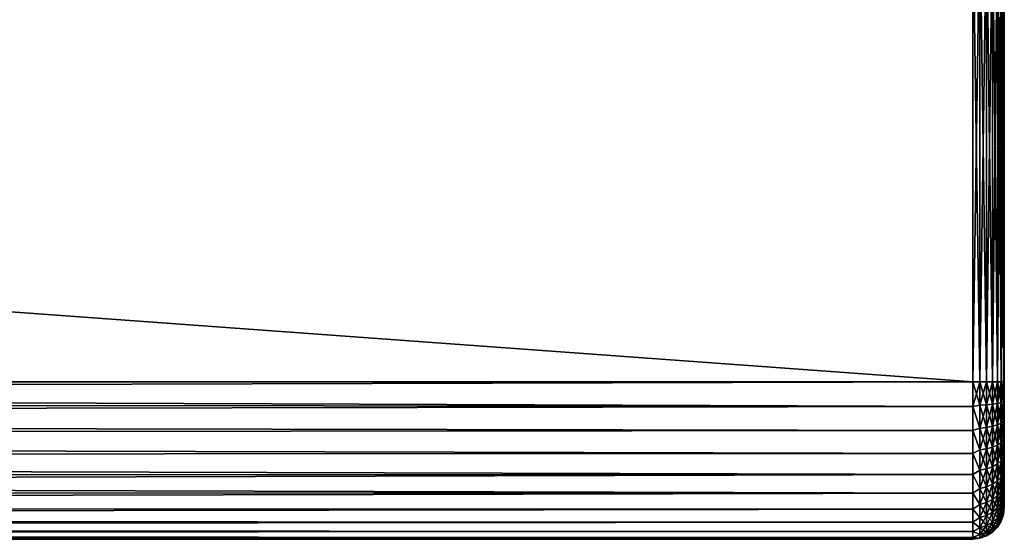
# Model space of a CAD drawing. Extents: x 0 to 500, y -78 to 1266.
# Tile 125 of 197: x 438 to 500, y 865 to 898. Entities that reach past the tile are written whole.
import ezdxf

# ---------------------------------------------------------------- set-up
doc = ezdxf.new("R2010")
doc.units = 0
doc.header["$LTSCALE"] = 65.185185
for name, color, linetype in [('104', 7, 'CONTINUOUS'), ('105', 7, 'CONTINUOUS'), ('107', 7, 'CONTINUOUS'), ('153', 7, 'CONTINUOUS'), ('154', 7, 'CONTINUOUS'), ('156', 7, 'CONTINUOUS'), ('99', 7, 'CONTINUOUS')]:
    doc.layers.add(name, color=color, linetype=linetype)

msp = doc.modelspace()

# ---------------------------------------------------------------- linework, layer by layer
at = {"layer": '104', "color": 7, "linetype": 'CONTINUOUS'}
for points in [[(86.18, 875.2, 10), (86.238, 874.063, 9.935), (498, 875.2, 10), (86.18, 875.2, 10)], [(86.238, 874.063, -9.935), (86.18, 875.2, -10), (498, 873.636, -9.877), (86.238, 874.063, -9.935)], [(498, 873.636, -9.877), (86.18, 875.2, -10), (498, 875.2, -10), (498, 873.636, -9.877)], [(498, 875.2, 10), (86.238, 874.063, 9.935), (498, 873.636, 9.877), (498, 875.2, 10)], [(86.238, 874.063, 9.935), (86.414, 872.903, 9.733), (498, 873.636, 9.877), (86.238, 874.063, 9.935)], [(86.414, 872.903, -9.733), (86.238, 874.063, -9.935), (498, 873.636, -9.877), (86.414, 872.903, -9.733)], [(498, 873.636, 9.877), (86.414, 872.903, 9.733), (498, 872.11, 9.511), (498, 873.636, 9.877)], [(498, 872.11, -9.511), (86.414, 872.903, -9.733), (498, 873.636, -9.877), (498, 872.11, -9.511)], [(86.414, 872.903, 9.733), (86.714, 871.705, 9.369), (498, 872.11, 9.511), (86.414, 872.903, 9.733)], [(86.714, 871.705, -9.369), (86.414, 872.903, -9.733), (498, 872.11, -9.511), (86.714, 871.705, -9.369)], [(498, 872.11, 9.511), (86.714, 871.705, 9.369), (498, 870.66, 8.91), (498, 872.11, 9.511)], [(498, 870.66, -8.91), (86.714, 871.705, -9.369), (498, 872.11, -9.511), (498, 870.66, -8.91)], [(86.714, 871.705, 9.369), (87.136, 870.48, 8.816), (498, 870.66, 8.91), (86.714, 871.705, 9.369)], [(87.136, 870.48, -8.816), (86.714, 871.705, -9.369), (498, 870.66, -8.91), (87.136, 870.48, -8.816)], [(498, 870.66, 8.91), (87.136, 870.48, 8.816), (498, 869.322, 8.09), (498, 870.66, 8.91)], [(498, 869.322, -8.09), (87.136, 870.48, -8.816), (498, 870.66, -8.91), (498, 869.322, -8.09)], [(87.136, 870.48, 8.816), (87.652, 869.277, 8.057), (498, 869.322, 8.09), (87.136, 870.48, 8.816)], [(87.652, 869.277, -8.057), (87.136, 870.48, -8.816), (498, 869.322, -8.09), (87.652, 869.277, -8.057)], [(87.652, 869.277, 8.057), (88.206, 868.172, 7.113), (498, 869.322, 8.09), (87.652, 869.277, 8.057)], [(498, 868.129, -7.071), (87.652, 869.277, -8.057), (498, 869.322, -8.09), (498, 868.129, -7.071)], [(88.206, 868.172, -7.113), (87.652, 869.277, -8.057), (498, 868.129, -7.071), (88.206, 868.172, -7.113)], [(498, 869.322, 8.09), (88.206, 868.172, 7.113), (498, 868.129, 7.071), (498, 869.322, 8.09)], [(88.206, 868.172, 7.113), (88.732, 867.227, 6.036), (498, 868.129, 7.071), (88.206, 868.172, 7.113)], [(88.732, 867.227, -6.036), (88.206, 868.172, -7.113), (498, 868.129, -7.071), (88.732, 867.227, -6.036)], [(498, 868.129, 7.071), (88.732, 867.227, 6.036), (498, 867.11, 5.878), (498, 868.129, 7.071)], [(498, 867.11, -5.878), (88.732, 867.227, -6.036), (498, 868.129, -7.071), (498, 867.11, -5.878)], [(88.732, 867.227, 6.036), (89.185, 866.47, 4.877), (498, 867.11, 5.878), (88.732, 867.227, 6.036)], [(89.185, 866.47, -4.877), (88.732, 867.227, -6.036), (498, 867.11, -5.878), (89.185, 866.47, -4.877)], [(498, 867.11, 5.878), (89.185, 866.47, 4.877), (498, 866.29, 4.54), (498, 867.11, 5.878)], [(498, 866.29, -4.54), (89.185, 866.47, -4.877), (498, 867.11, -5.878), (498, 866.29, -4.54)], [(89.185, 866.47, 4.877), (89.543, 865.9, 3.676), (498, 866.29, 4.54), (89.185, 866.47, 4.877)], [(89.543, 865.9, -3.676), (89.185, 866.47, -4.877), (498, 866.29, -4.54), (89.543, 865.9, -3.676)], [(498, 866.29, 4.54), (89.543, 865.9, 3.676), (498, 865.689, 3.09), (498, 866.29, 4.54)], [(498, 865.689, -3.09), (89.543, 865.9, -3.676), (498, 866.29, -4.54), (498, 865.689, -3.09)], [(89.543, 865.9, 3.676), (89.798, 865.506, 2.456), (498, 865.689, 3.09), (89.543, 865.9, 3.676)], [(89.798, 865.506, -2.456), (89.543, 865.9, -3.676), (498, 865.689, -3.09), (89.798, 865.506, -2.456)], [(498, 865.689, 3.09), (89.798, 865.506, 2.456), (498, 865.323, 1.564), (498, 865.689, 3.09)], [(498, 865.323, -1.564), (89.798, 865.506, -2.456), (498, 865.689, -3.09), (498, 865.323, -1.564)], [(89.798, 865.506, 2.456), (89.95, 865.276, 1.229), (498, 865.323, 1.564), (89.798, 865.506, 2.456)], [(89.95, 865.276, -1.229), (89.798, 865.506, -2.456), (498, 865.323, -1.564), (89.95, 865.276, -1.229)], [(89.95, 865.276, 1.229), (90, 865.2, 0), (498, 865.323, 1.564), (89.95, 865.276, 1.229)], [(498, 865.2), (89.95, 865.276, -1.229), (498, 865.323, -1.564), (498, 865.2)], [(90, 865.2, 0), (89.95, 865.276, -1.229), (498, 865.2), (90, 865.2, 0)], [(498, 865.323, 1.564), (90, 865.2, 0), (498, 865.2), (498, 865.323, 1.564)]]:
    msp.add_3dface(points, dxfattribs=at)
at = {"layer": '105', "color": 7, "linetype": 'CONTINUOUS'}
for points in [[(86.18, 875.2, -10), (86.18, 905.2, -10), (498, 905.2, -10), (86.18, 875.2, -10)], [(498, 875.2, -10), (86.18, 875.2, -10), (498, 905.2, -10), (498, 875.2, -10)]]:
    msp.add_3dface(points, dxfattribs=at)
at = {"layer": '107', "color": 7, "linetype": 'CONTINUOUS'}
for points in [[(86.18, 905.2, 10), (86.18, 875.2, 10), (498, 875.2, 10), (86.18, 905.2, 10)], [(86.18, 905.2, 10), (498, 875.2, 10), (498, 905.2, 10), (86.18, 905.2, 10)]]:
    msp.add_3dface(points, dxfattribs=at)
at = {"layer": '153', "color": 7, "linetype": 'CONTINUOUS'}
for points in [[(498, 875.2, 10), (498, 873.636, 9.877), (498.445, 875.2, 9.95), (498, 875.2, 10)], [(498.445, 875.2, 9.95), (498, 873.636, 9.877), (498.445, 873.717, 9.839), (498.445, 875.2, 9.95)], [(498, 873.636, -9.877), (498, 875.2, -10), (498.445, 873.717, -9.839), (498, 873.636, -9.877)], [(498, 875.2, -10), (498.445, 875.2, -9.95), (498.445, 873.717, -9.839), (498, 875.2, -10)], [(498.445, 875.2, -9.95), (498.868, 875.2, -9.802), (498.868, 873.739, -9.692), (498.445, 875.2, -9.95)], [(498.445, 875.2, -9.95), (498.868, 873.739, -9.692), (498.445, 873.717, -9.839), (498.445, 875.2, -9.95)], [(498.868, 875.2, 9.802), (498.445, 875.2, 9.95), (498.445, 873.717, 9.839), (498.868, 875.2, 9.802)], [(498.868, 873.739, 9.692), (498.868, 875.2, 9.802), (498.445, 873.717, 9.839), (498.868, 873.739, 9.692)], [(498.868, 875.2, -9.802), (499.248, 875.2, -9.563), (499.248, 873.775, -9.456), (498.868, 875.2, -9.802)], [(498.868, 875.2, -9.802), (499.248, 873.775, -9.456), (498.868, 873.739, -9.692), (498.868, 875.2, -9.802)], [(499.248, 875.2, 9.563), (498.868, 875.2, 9.802), (498.868, 873.739, 9.692), (499.248, 875.2, 9.563)], [(499.248, 873.775, 9.456), (499.248, 875.2, 9.563), (498.868, 873.739, 9.692), (499.248, 873.775, 9.456)], [(499.248, 875.2, -9.563), (499.565, 875.2, -9.246), (499.565, 873.822, -9.143), (499.248, 875.2, -9.563)], [(499.248, 875.2, -9.563), (499.565, 873.822, -9.143), (499.248, 873.775, -9.456), (499.248, 875.2, -9.563)], [(499.565, 875.2, 9.246), (499.248, 875.2, 9.563), (499.248, 873.775, 9.456), (499.565, 875.2, 9.246)], [(499.565, 873.822, 9.143), (499.565, 875.2, 9.246), (499.248, 873.775, 9.456), (499.565, 873.822, 9.143)], [(499.565, 875.2, -9.246), (499.803, 875.2, -8.866), (499.803, 873.879, -8.767), (499.565, 875.2, -9.246)], [(499.565, 875.2, -9.246), (499.803, 873.879, -8.767), (499.565, 873.822, -9.143), (499.565, 875.2, -9.246)], [(499.803, 875.2, 8.866), (499.565, 875.2, 9.246), (499.565, 873.822, 9.143), (499.803, 875.2, 8.866)], [(499.803, 873.879, 8.767), (499.803, 875.2, 8.866), (499.565, 873.822, 9.143), (499.803, 873.879, 8.767)], [(499.803, 875.2, -8.866), (499.95, 875.2, -8.443), (499.95, 873.942, -8.349), (499.803, 875.2, -8.866)], [(499.803, 875.2, -8.866), (499.95, 873.942, -8.349), (499.803, 873.879, -8.767), (499.803, 875.2, -8.866)], [(499.95, 875.2, 8.443), (499.803, 875.2, 8.866), (499.803, 873.879, 8.767), (499.95, 875.2, 8.443)], [(499.95, 873.942, 8.349), (499.95, 875.2, 8.443), (499.803, 873.879, 8.767), (499.95, 873.942, 8.349)], [(500, 875.2, -8), (500, 874.539, -7.973), (499.95, 875.2, -8.443), (500, 875.2, -8)], [(499.95, 875.2, -8.443), (500, 874.539, -7.973), (499.95, 873.942, -8.349), (499.95, 875.2, -8.443)], [(500, 874.539, 7.973), (500, 875.2, 8), (499.95, 873.942, 8.349), (500, 874.539, 7.973)], [(500, 875.2, 8), (499.95, 875.2, 8.443), (499.95, 873.942, 8.349), (500, 875.2, 8)], [(500, 874.539, -7.973), (500, 873.883, -7.891), (499.95, 873.942, -8.349), (500, 874.539, -7.973)], [(500, 873.883, 7.891), (500, 874.539, 7.973), (499.95, 873.942, 8.349), (500, 873.883, 7.891)], [(499.248, 873.775, -9.456), (499.248, 872.381, -9.138), (498.868, 873.739, -9.692), (499.248, 873.775, -9.456)], [(499.248, 872.381, 9.138), (499.248, 873.775, 9.456), (498.868, 872.311, 9.366), (499.248, 872.381, 9.138)], [(498.868, 872.311, 9.366), (499.248, 873.775, 9.456), (498.868, 873.739, 9.692), (498.868, 872.311, 9.366)], [(499.565, 873.822, -9.143), (499.565, 872.475, -8.835), (499.248, 873.775, -9.456), (499.565, 873.822, -9.143)], [(499.565, 872.475, 8.835), (499.565, 873.822, 9.143), (499.248, 872.381, 9.138), (499.565, 872.475, 8.835)], [(499.248, 872.381, 9.138), (499.565, 873.822, 9.143), (499.248, 873.775, 9.456), (499.248, 872.381, 9.138)], [(499.248, 873.775, -9.456), (499.565, 872.475, -8.835), (499.248, 872.381, -9.138), (499.248, 873.775, -9.456)], [(499.803, 873.879, -8.767), (499.803, 872.587, -8.472), (499.565, 873.822, -9.143), (499.803, 873.879, -8.767)], [(499.803, 872.587, 8.472), (499.803, 873.879, 8.767), (499.565, 872.475, 8.835), (499.803, 872.587, 8.472)], [(499.565, 872.475, 8.835), (499.803, 873.879, 8.767), (499.565, 873.822, 9.143), (499.565, 872.475, 8.835)], [(499.565, 873.822, -9.143), (499.803, 872.587, -8.472), (499.565, 872.475, -8.835), (499.565, 873.822, -9.143)], [(499.95, 873.942, -8.349), (499.95, 872.711, -8.068), (499.803, 873.879, -8.767), (499.95, 873.942, -8.349)], [(499.95, 872.711, 8.068), (499.95, 873.942, 8.349), (499.803, 872.587, 8.472), (499.95, 872.711, 8.068)], [(499.803, 872.587, 8.472), (499.95, 873.942, 8.349), (499.803, 873.879, 8.767), (499.803, 872.587, 8.472)], [(499.803, 873.879, -8.767), (499.95, 872.711, -8.068), (499.803, 872.587, -8.472), (499.803, 873.879, -8.767)], [(500, 873.883, -7.891), (500, 873.236, -7.755), (499.95, 873.942, -8.349), (500, 873.883, -7.891)], [(499.95, 873.942, -8.349), (500, 873.236, -7.755), (499.95, 872.711, -8.068), (499.95, 873.942, -8.349)], [(499.95, 872.711, 8.068), (500, 873.883, 7.891), (499.95, 873.942, 8.349), (499.95, 872.711, 8.068)], [(500, 873.236, 7.755), (500, 873.883, 7.891), (499.95, 872.711, 8.068), (500, 873.236, 7.755)], [(498, 873.636, 9.877), (498.445, 872.267, 9.508), (498.445, 873.717, 9.839), (498, 873.636, 9.877)], [(498, 873.636, -9.877), (498.445, 873.717, -9.839), (498.445, 872.267, -9.508), (498, 873.636, -9.877)], [(498, 873.636, 9.877), (498, 872.11, 9.511), (498.445, 872.267, 9.508), (498, 873.636, 9.877)], [(498, 872.11, -9.511), (498, 873.636, -9.877), (498.445, 872.267, -9.508), (498, 872.11, -9.511)], [(498.868, 873.739, -9.692), (498.868, 872.311, -9.366), (498.445, 873.717, -9.839), (498.868, 873.739, -9.692)], [(498.868, 872.311, 9.366), (498.868, 873.739, 9.692), (498.445, 872.267, 9.508), (498.868, 872.311, 9.366)], [(498.445, 872.267, 9.508), (498.868, 873.739, 9.692), (498.445, 873.717, 9.839), (498.445, 872.267, 9.508)], [(498.445, 873.717, -9.839), (498.868, 872.311, -9.366), (498.445, 872.267, -9.508), (498.445, 873.717, -9.839)], [(498.868, 873.739, -9.692), (499.248, 872.381, -9.138), (498.868, 872.311, -9.366), (498.868, 873.739, -9.692)], [(500, 873.236, -7.755), (500, 872.602, -7.567), (499.95, 872.711, -8.068), (500, 873.236, -7.755)], [(500, 872.602, 7.567), (500, 873.236, 7.755), (499.95, 872.711, 8.068), (500, 872.602, 7.567)], [(499.803, 872.587, -8.472), (499.803, 871.353, -7.988), (499.565, 872.475, -8.835), (499.803, 872.587, -8.472)], [(499.803, 871.353, 7.988), (499.803, 872.587, 8.472), (499.565, 871.188, 8.33), (499.803, 871.353, 7.988)], [(499.565, 871.188, 8.33), (499.803, 872.587, 8.472), (499.565, 872.475, 8.835), (499.565, 871.188, 8.33)], [(499.95, 872.711, -8.068), (499.95, 871.537, -7.607), (499.803, 872.587, -8.472), (499.95, 872.711, -8.068)], [(499.95, 871.537, 7.607), (499.95, 872.711, 8.068), (499.803, 871.353, 7.988), (499.95, 871.537, 7.607)], [(499.803, 871.353, 7.988), (499.95, 872.711, 8.068), (499.803, 872.587, 8.472), (499.803, 871.353, 7.988)], [(499.803, 872.587, -8.472), (499.95, 871.537, -7.607), (499.803, 871.353, -7.988), (499.803, 872.587, -8.472)], [(500, 872.602, -7.567), (500, 871.986, -7.326), (499.95, 872.711, -8.068), (500, 872.602, -7.567)], [(499.95, 872.711, -8.068), (500, 871.986, -7.326), (499.95, 871.537, -7.607), (499.95, 872.711, -8.068)], [(499.95, 871.537, 7.607), (500, 872.602, 7.567), (499.95, 872.711, 8.068), (499.95, 871.537, 7.607)], [(500, 871.986, 7.326), (500, 872.602, 7.567), (499.95, 871.537, 7.607), (500, 871.986, 7.326)], [(498, 872.11, 9.511), (498.445, 870.883, 8.965), (498.445, 872.267, 9.508), (498, 872.11, 9.511)], [(498, 872.11, -9.511), (498.445, 872.267, -9.508), (498.445, 870.883, -8.965), (498, 872.11, -9.511)], [(498, 872.11, 9.511), (498, 870.66, 8.91), (498.445, 870.883, 8.965), (498, 872.11, 9.511)], [(498, 870.66, -8.91), (498, 872.11, -9.511), (498.445, 870.883, -8.965), (498, 870.66, -8.91)], [(498.868, 872.311, -9.366), (498.868, 870.947, -8.831), (498.445, 872.267, -9.508), (498.868, 872.311, -9.366)], [(498.868, 870.947, 8.831), (498.868, 872.311, 9.366), (498.445, 870.883, 8.965), (498.868, 870.947, 8.831)], [(498.445, 870.883, 8.965), (498.868, 872.311, 9.366), (498.445, 872.267, 9.508), (498.445, 870.883, 8.965)], [(498.445, 872.267, -9.508), (498.868, 870.947, -8.831), (498.445, 870.883, -8.965), (498.445, 872.267, -9.508)], [(499.248, 872.381, -9.138), (499.248, 871.051, -8.616), (498.868, 872.311, -9.366), (499.248, 872.381, -9.138)], [(499.248, 871.051, 8.616), (499.248, 872.381, 9.138), (498.868, 870.947, 8.831), (499.248, 871.051, 8.616)], [(498.868, 870.947, 8.831), (499.248, 872.381, 9.138), (498.868, 872.311, 9.366), (498.868, 870.947, 8.831)], [(498.868, 872.311, -9.366), (499.248, 871.051, -8.616), (498.868, 870.947, -8.831), (498.868, 872.311, -9.366)], [(499.565, 872.475, -8.835), (499.565, 871.188, -8.33), (499.248, 872.381, -9.138), (499.565, 872.475, -8.835)], [(499.565, 871.188, 8.33), (499.565, 872.475, 8.835), (499.248, 871.051, 8.616), (499.565, 871.188, 8.33)], [(499.248, 871.051, 8.616), (499.565, 872.475, 8.835), (499.248, 872.381, 9.138), (499.248, 871.051, 8.616)], [(499.248, 872.381, -9.138), (499.565, 871.188, -8.33), (499.248, 871.051, -8.616), (499.248, 872.381, -9.138)], [(499.565, 872.475, -8.835), (499.803, 871.353, -7.988), (499.565, 871.188, -8.33), (499.565, 872.475, -8.835)], [(500, 871.986, -7.326), (500, 871.392, -7.036), (499.95, 871.537, -7.607), (500, 871.986, -7.326)], [(500, 871.392, 7.036), (500, 871.986, 7.326), (499.95, 871.537, 7.607), (500, 871.392, 7.036)], [(499.803, 871.353, -7.988), (499.803, 870.206, -7.326), (499.565, 871.188, -8.33), (499.803, 871.353, -7.988)], [(499.803, 870.206, 7.326), (499.803, 871.353, 7.988), (499.565, 869.992, 7.639), (499.803, 870.206, 7.326)], [(499.565, 869.992, 7.639), (499.803, 871.353, 7.988), (499.565, 871.188, 8.33), (499.565, 869.992, 7.639)], [(499.95, 871.537, -7.607), (499.95, 870.444, -6.976), (499.803, 871.353, -7.988), (499.95, 871.537, -7.607)], [(499.95, 870.444, 6.976), (499.95, 871.537, 7.607), (499.803, 870.206, 7.326), (499.95, 870.444, 6.976)], [(499.803, 870.206, 7.326), (499.95, 871.537, 7.607), (499.803, 871.353, 7.988), (499.803, 870.206, 7.326)], [(499.803, 871.353, -7.988), (499.95, 870.444, -6.976), (499.803, 870.206, -7.326), (499.803, 871.353, -7.988)], [(500, 871.392, -7.036), (500, 870.824, -6.697), (499.95, 871.537, -7.607), (500, 871.392, -7.036)], [(499.95, 871.537, -7.607), (500, 870.824, -6.697), (499.95, 870.444, -6.976), (499.95, 871.537, -7.607)], [(499.95, 870.444, 6.976), (500, 871.392, 7.036), (499.95, 871.537, 7.607), (499.95, 870.444, 6.976)], [(500, 870.824, 6.697), (500, 871.392, 7.036), (499.95, 870.444, 6.976), (500, 870.824, 6.697)], [(498, 870.66, 8.91), (498.445, 869.595, 8.221), (498.445, 870.883, 8.965), (498, 870.66, 8.91)], [(498, 870.66, -8.91), (498.445, 870.883, -8.965), (498.445, 869.595, -8.221), (498, 870.66, -8.91)], [(498, 870.66, 8.91), (498, 869.322, 8.09), (498.445, 869.595, 8.221), (498, 870.66, 8.91)], [(498, 869.322, -8.09), (498, 870.66, -8.91), (498.445, 869.595, -8.221), (498, 869.322, -8.09)], [(498.868, 870.947, -8.831), (498.868, 869.678, -8.099), (498.445, 870.883, -8.965), (498.868, 870.947, -8.831)], [(498.868, 869.678, 8.099), (498.868, 870.947, 8.831), (498.445, 869.595, 8.221), (498.868, 869.678, 8.099)], [(498.445, 869.595, 8.221), (498.868, 870.947, 8.831), (498.445, 870.883, 8.965), (498.445, 869.595, 8.221)], [(498.445, 870.883, -8.965), (498.868, 869.678, -8.099), (498.445, 869.595, -8.221), (498.445, 870.883, -8.965)], [(499.248, 871.051, -8.616), (499.248, 869.813, -7.901), (498.868, 870.947, -8.831), (499.248, 871.051, -8.616)], [(499.248, 869.813, 7.901), (499.248, 871.051, 8.616), (498.868, 869.678, 8.099), (499.248, 869.813, 7.901)], [(498.868, 869.678, 8.099), (499.248, 871.051, 8.616), (498.868, 870.947, 8.831), (498.868, 869.678, 8.099)], [(498.868, 870.947, -8.831), (499.248, 869.813, -7.901), (498.868, 869.678, -8.099), (498.868, 870.947, -8.831)], [(499.565, 871.188, -8.33), (499.565, 869.992, -7.639), (499.248, 871.051, -8.616), (499.565, 871.188, -8.33)], [(499.565, 869.992, 7.639), (499.565, 871.188, 8.33), (499.248, 869.813, 7.901), (499.565, 869.992, 7.639)], [(499.248, 869.813, 7.901), (499.565, 871.188, 8.33), (499.248, 871.051, 8.616), (499.248, 869.813, 7.901)], [(499.248, 871.051, -8.616), (499.565, 869.992, -7.639), (499.248, 869.813, -7.901), (499.248, 871.051, -8.616)], [(499.565, 871.188, -8.33), (499.803, 870.206, -7.326), (499.565, 869.992, -7.639), (499.565, 871.188, -8.33)], [(500, 870.824, -6.697), (500, 870.286, -6.313), (499.95, 870.444, -6.976), (500, 870.824, -6.697)], [(500, 870.286, 6.313), (500, 870.824, 6.697), (499.95, 870.444, 6.976), (500, 870.286, 6.313)], [(499.803, 870.206, -7.326), (499.803, 869.169, -6.499), (499.565, 869.992, -7.639), (499.803, 870.206, -7.326)], [(499.803, 869.169, 6.499), (499.803, 870.206, 7.326), (499.565, 868.911, 6.778), (499.803, 869.169, 6.499)], [(499.565, 868.911, 6.778), (499.803, 870.206, 7.326), (499.565, 869.992, 7.639), (499.565, 868.911, 6.778)], [(499.95, 870.444, -6.976), (499.95, 869.457, -6.189), (499.803, 870.206, -7.326), (499.95, 870.444, -6.976)], [(499.95, 869.457, 6.189), (499.95, 870.444, 6.976), (499.803, 869.169, 6.499), (499.95, 869.457, 6.189)], [(499.803, 869.169, 6.499), (499.95, 870.444, 6.976), (499.803, 870.206, 7.326), (499.803, 869.169, 6.499)], [(499.803, 870.206, -7.326), (499.95, 869.457, -6.189), (499.803, 869.169, -6.499), (499.803, 870.206, -7.326)], [(500, 870.286, -6.313), (500, 869.782, -5.886), (499.95, 870.444, -6.976), (500, 870.286, -6.313)], [(499.95, 870.444, -6.976), (500, 869.782, -5.886), (499.95, 869.457, -6.189), (499.95, 870.444, -6.976)], [(499.95, 869.457, 6.189), (500, 870.286, 6.313), (499.95, 870.444, 6.976), (499.95, 869.457, 6.189)], [(500, 869.782, 5.886), (500, 870.286, 6.313), (499.95, 869.457, 6.189), (500, 869.782, 5.886)], [(498, 869.322, 8.09), (498.445, 868.432, 7.294), (498.445, 869.595, 8.221), (498, 869.322, 8.09)], [(498, 869.322, -8.09), (498.445, 869.595, -8.221), (498.445, 868.432, -7.294), (498, 869.322, -8.09)], [(498.868, 869.678, -8.099), (498.868, 868.533, -7.185), (498.445, 869.595, -8.221), (498.868, 869.678, -8.099)], [(498.868, 868.533, 7.185), (498.868, 869.678, 8.099), (498.445, 868.432, 7.294), (498.868, 868.533, 7.185)], [(498.445, 868.432, 7.294), (498.868, 869.678, 8.099), (498.445, 869.595, 8.221), (498.445, 868.432, 7.294)], [(498.445, 869.595, -8.221), (498.868, 868.533, -7.185), (498.445, 868.432, -7.294), (498.445, 869.595, -8.221)], [(499.248, 869.813, -7.901), (499.248, 868.695, -7.01), (498.868, 869.678, -8.099), (499.248, 869.813, -7.901)], [(499.248, 868.695, 7.01), (499.248, 869.813, 7.901), (498.868, 868.533, 7.185), (499.248, 868.695, 7.01)], [(498.868, 868.533, 7.185), (499.248, 869.813, 7.901), (498.868, 869.678, 8.099), (498.868, 868.533, 7.185)], [(498.868, 869.678, -8.099), (499.248, 868.695, -7.01), (498.868, 868.533, -7.185), (498.868, 869.678, -8.099)], [(499.565, 869.992, -7.639), (499.565, 868.911, -6.778), (499.248, 869.813, -7.901), (499.565, 869.992, -7.639)], [(499.565, 868.911, 6.778), (499.565, 869.992, 7.639), (499.248, 868.695, 7.01), (499.565, 868.911, 6.778)], [(499.248, 868.695, 7.01), (499.565, 869.992, 7.639), (499.248, 869.813, 7.901), (499.248, 868.695, 7.01)], [(499.248, 869.813, -7.901), (499.565, 868.911, -6.778), (499.248, 868.695, -7.01), (499.248, 869.813, -7.901)], [(499.565, 869.992, -7.639), (499.803, 869.169, -6.499), (499.565, 868.911, -6.778), (499.565, 869.992, -7.639)], [(499.95, 869.457, -6.189), (499.95, 868.599, -5.264), (499.803, 869.169, -6.499), (499.95, 869.457, -6.189)], [(499.95, 868.599, 5.264), (499.95, 869.457, 6.189), (499.803, 868.268, 5.528), (499.95, 868.599, 5.264)], [(499.803, 868.268, 5.528), (499.95, 869.457, 6.189), (499.803, 869.169, 6.499), (499.803, 868.268, 5.528)], [(500, 869.782, -5.886), (500, 869.314, -5.418), (499.95, 869.457, -6.189), (500, 869.782, -5.886)], [(500, 869.314, 5.418), (500, 869.782, 5.886), (499.95, 869.457, 6.189), (500, 869.314, 5.418)], [(499.95, 869.457, -6.189), (500, 869.314, -5.418), (499.95, 868.599, -5.264), (499.95, 869.457, -6.189)], [(499.95, 868.599, 5.264), (500, 869.314, 5.418), (499.95, 869.457, 6.189), (499.95, 868.599, 5.264)], [(498, 869.322, 8.09), (498, 868.129, 7.071), (498.445, 868.432, 7.294), (498, 869.322, 8.09)], [(498, 868.129, -7.071), (498, 869.322, -8.09), (498.445, 868.432, -7.294), (498, 868.129, -7.071)], [(499.565, 868.911, -6.778), (499.565, 867.971, -5.765), (499.248, 868.695, -7.01), (499.565, 868.911, -6.778)], [(499.565, 867.971, 5.765), (499.565, 868.911, 6.778), (499.248, 867.723, 5.962), (499.565, 867.971, 5.765)], [(499.248, 867.723, 5.962), (499.565, 868.911, 6.778), (499.248, 868.695, 7.01), (499.248, 867.723, 5.962)], [(499.803, 869.169, -6.499), (499.803, 868.268, -5.528), (499.565, 868.911, -6.778), (499.803, 869.169, -6.499)], [(499.803, 868.268, 5.528), (499.803, 869.169, 6.499), (499.565, 867.971, 5.765), (499.803, 868.268, 5.528)], [(499.565, 867.971, 5.765), (499.803, 869.169, 6.499), (499.565, 868.911, 6.778), (499.565, 867.971, 5.765)], [(499.565, 868.911, -6.778), (499.803, 868.268, -5.528), (499.565, 867.971, -5.765), (499.565, 868.911, -6.778)], [(499.803, 869.169, -6.499), (499.95, 868.599, -5.264), (499.803, 868.268, -5.528), (499.803, 869.169, -6.499)], [(500, 869.314, -5.418), (500, 868.887, -4.914), (499.95, 868.599, -5.264), (500, 869.314, -5.418)], [(500, 868.887, 4.914), (500, 869.314, 5.418), (499.95, 868.599, 5.264), (500, 868.887, 4.914)], [(500, 868.887, -4.914), (500, 868.503, -4.376), (499.95, 868.599, -5.264), (500, 868.887, -4.914)], [(500, 868.503, 4.376), (500, 868.887, 4.914), (499.95, 867.888, 4.221), (500, 868.503, 4.376)], [(499.95, 867.888, 4.221), (500, 868.887, 4.914), (499.95, 868.599, 5.264), (499.95, 867.888, 4.221)], [(498, 868.129, 7.071), (498.445, 867.421, 6.204), (498.445, 868.432, 7.294), (498, 868.129, 7.071)], [(498, 868.129, -7.071), (498.445, 868.432, -7.294), (498.445, 867.421, -6.204), (498, 868.129, -7.071)], [(498, 868.129, 7.071), (498, 867.11, 5.878), (498.445, 867.421, 6.204), (498, 868.129, 7.071)], [(498, 867.11, -5.878), (498, 868.129, -7.071), (498.445, 867.421, -6.204), (498, 867.11, -5.878)], [(498.868, 868.533, -7.185), (498.868, 867.537, -6.111), (498.445, 868.432, -7.294), (498.868, 868.533, -7.185)], [(498.868, 867.537, 6.111), (498.868, 868.533, 7.185), (498.445, 867.421, 6.204), (498.868, 867.537, 6.111)], [(498.445, 867.421, 6.204), (498.868, 868.533, 7.185), (498.445, 868.432, 7.294), (498.445, 867.421, 6.204)], [(498.445, 868.432, -7.294), (498.868, 867.537, -6.111), (498.445, 867.421, -6.204), (498.445, 868.432, -7.294)], [(499.248, 868.695, -7.01), (499.248, 867.723, -5.962), (498.868, 868.533, -7.185), (499.248, 868.695, -7.01)], [(499.248, 867.723, 5.962), (499.248, 868.695, 7.01), (498.868, 867.537, 6.111), (499.248, 867.723, 5.962)], [(498.868, 867.537, 6.111), (499.248, 868.695, 7.01), (498.868, 868.533, 7.185), (498.868, 867.537, 6.111)], [(498.868, 868.533, -7.185), (499.248, 867.723, -5.962), (498.868, 867.537, -6.111), (498.868, 868.533, -7.185)], [(499.248, 868.695, -7.01), (499.565, 867.971, -5.765), (499.248, 867.723, -5.962), (499.248, 868.695, -7.01)], [(499.803, 868.268, -5.528), (499.803, 867.522, -4.433), (499.565, 867.971, -5.765), (499.803, 868.268, -5.528)], [(499.803, 867.522, 4.433), (499.803, 868.268, 5.528), (499.565, 867.193, 4.623), (499.803, 867.522, 4.433)], [(499.565, 867.193, 4.623), (499.803, 868.268, 5.528), (499.565, 867.971, 5.765), (499.565, 867.193, 4.623)], [(499.95, 868.599, -5.264), (499.95, 867.888, -4.221), (499.803, 868.268, -5.528), (499.95, 868.599, -5.264)], [(499.95, 867.888, 4.221), (499.95, 868.599, 5.264), (499.803, 867.522, 4.433), (499.95, 867.888, 4.221)], [(499.803, 867.522, 4.433), (499.95, 868.599, 5.264), (499.803, 868.268, 5.528), (499.803, 867.522, 4.433)], [(499.803, 868.268, -5.528), (499.95, 867.888, -4.221), (499.803, 867.522, -4.433), (499.803, 868.268, -5.528)], [(499.95, 868.599, -5.264), (500, 868.503, -4.376), (499.95, 867.888, -4.221), (499.95, 868.599, -5.264)], [(500, 868.503, -4.376), (500, 868.164, -3.808), (499.95, 867.888, -4.221), (500, 868.503, -4.376)], [(500, 868.164, 3.808), (500, 868.503, 4.376), (499.95, 867.888, 4.221), (500, 868.164, 3.808)], [(500, 868.164, -3.808), (500, 867.874, -3.214), (499.95, 867.888, -4.221), (500, 868.164, -3.808)], [(500, 867.874, 3.214), (500, 868.164, 3.808), (499.95, 867.341, 3.085), (500, 867.874, 3.214)], [(499.95, 867.341, 3.085), (500, 868.164, 3.808), (499.95, 867.888, 4.221), (499.95, 867.341, 3.085)], [(498.868, 867.537, -6.111), (498.868, 866.711, -4.901), (498.445, 867.421, -6.204), (498.868, 867.537, -6.111)], [(498.868, 866.711, 4.901), (498.868, 867.537, 6.111), (498.445, 866.583, 4.975), (498.868, 866.711, 4.901)], [(498.445, 866.583, 4.975), (498.868, 867.537, 6.111), (498.445, 867.421, 6.204), (498.445, 866.583, 4.975)], [(499.248, 867.723, -5.962), (499.248, 866.918, -4.782), (498.868, 867.537, -6.111), (499.248, 867.723, -5.962)], [(499.248, 866.918, 4.782), (499.248, 867.723, 5.962), (498.868, 866.711, 4.901), (499.248, 866.918, 4.782)], [(498.868, 866.711, 4.901), (499.248, 867.723, 5.962), (498.868, 867.537, 6.111), (498.868, 866.711, 4.901)], [(498.868, 867.537, -6.111), (499.248, 866.918, -4.782), (498.868, 866.711, -4.901), (498.868, 867.537, -6.111)], [(499.565, 867.971, -5.765), (499.565, 867.193, -4.623), (499.248, 867.723, -5.962), (499.565, 867.971, -5.765)], [(499.565, 867.193, 4.623), (499.565, 867.971, 5.765), (499.248, 866.918, 4.782), (499.565, 867.193, 4.623)], [(499.248, 866.918, 4.782), (499.565, 867.971, 5.765), (499.248, 867.723, 5.962), (499.248, 866.918, 4.782)], [(499.248, 867.723, -5.962), (499.565, 867.193, -4.623), (499.248, 866.918, -4.782), (499.248, 867.723, -5.962)], [(499.565, 867.971, -5.765), (499.803, 867.522, -4.433), (499.565, 867.193, -4.623), (499.565, 867.971, -5.765)], [(499.803, 867.522, -4.433), (499.803, 866.947, -3.239), (499.565, 867.193, -4.623), (499.803, 867.522, -4.433)], [(499.803, 866.947, 3.239), (499.803, 867.522, 4.433), (499.565, 866.593, 3.378), (499.803, 866.947, 3.239)], [(499.565, 866.593, 3.378), (499.803, 867.522, 4.433), (499.565, 867.193, 4.623), (499.565, 866.593, 3.378)], [(499.95, 867.888, -4.221), (499.95, 867.341, -3.085), (499.803, 867.522, -4.433), (499.95, 867.888, -4.221)], [(499.95, 867.341, 3.085), (499.95, 867.888, 4.221), (499.803, 866.947, 3.239), (499.95, 867.341, 3.085)], [(499.803, 866.947, 3.239), (499.95, 867.888, 4.221), (499.803, 867.522, 4.433), (499.803, 866.947, 3.239)], [(499.803, 867.522, -4.433), (499.95, 867.341, -3.085), (499.803, 866.947, -3.239), (499.803, 867.522, -4.433)], [(499.95, 867.888, -4.221), (500, 867.874, -3.214), (499.95, 867.341, -3.085), (499.95, 867.888, -4.221)], [(500, 867.874, -3.214), (500, 867.633, -2.598), (499.95, 867.341, -3.085), (500, 867.874, -3.214)], [(500, 867.633, 2.598), (500, 867.874, 3.214), (499.95, 867.341, 3.085), (500, 867.633, 2.598)], [(500, 867.633, -2.598), (500, 867.445, -1.964), (499.95, 867.341, -3.085), (500, 867.633, -2.598)], [(500, 867.445, 1.964), (500, 867.633, 2.598), (499.95, 866.969, 1.879), (500, 867.445, 1.964)], [(499.95, 866.969, 1.879), (500, 867.633, 2.598), (499.95, 867.341, 3.085), (499.95, 866.969, 1.879)], [(498, 867.11, 5.878), (498.445, 866.583, 4.975), (498.445, 867.421, 6.204), (498, 867.11, 5.878)], [(498, 867.11, -5.878), (498.445, 867.421, -6.204), (498.445, 866.583, -4.975), (498, 867.11, -5.878)], [(498, 867.11, 5.878), (498, 866.29, 4.54), (498.445, 866.583, 4.975), (498, 867.11, 5.878)], [(498, 866.29, -4.54), (498, 867.11, -5.878), (498.445, 866.583, -4.975), (498, 866.29, -4.54)], [(498.445, 867.421, -6.204), (498.868, 866.711, -4.901), (498.445, 866.583, -4.975), (498.445, 867.421, -6.204)], [(499.248, 866.918, -4.782), (499.248, 866.298, -3.494), (498.868, 866.711, -4.901), (499.248, 866.918, -4.782)], [(499.248, 866.298, 3.494), (499.248, 866.918, 4.782), (498.868, 866.076, 3.581), (499.248, 866.298, 3.494)], [(498.868, 866.076, 3.581), (499.248, 866.918, 4.782), (498.868, 866.711, 4.901), (498.868, 866.076, 3.581)], [(499.565, 867.193, -4.623), (499.565, 866.593, -3.378), (499.248, 866.918, -4.782), (499.565, 867.193, -4.623)], [(499.565, 866.593, 3.378), (499.565, 867.193, 4.623), (499.248, 866.298, 3.494), (499.565, 866.593, 3.378)], [(499.248, 866.298, 3.494), (499.565, 867.193, 4.623), (499.248, 866.918, 4.782), (499.248, 866.298, 3.494)], [(499.248, 866.918, -4.782), (499.565, 866.593, -3.378), (499.248, 866.298, -3.494), (499.248, 866.918, -4.782)], [(499.565, 867.193, -4.623), (499.803, 866.947, -3.239), (499.565, 866.593, -3.378), (499.565, 867.193, -4.623)], [(499.803, 866.947, -3.239), (499.803, 866.556, -1.973), (499.565, 866.593, -3.378), (499.803, 866.947, -3.239)], [(499.803, 866.556, 1.973), (499.803, 866.947, 3.239), (499.565, 866.186, 2.057), (499.803, 866.556, 1.973)], [(499.565, 866.186, 2.057), (499.803, 866.947, 3.239), (499.565, 866.593, 3.378), (499.565, 866.186, 2.057)], [(499.95, 867.341, -3.085), (499.95, 866.969, -1.879), (499.803, 866.947, -3.239), (499.95, 867.341, -3.085)], [(499.95, 866.969, 1.879), (499.95, 867.341, 3.085), (499.803, 866.556, 1.973), (499.95, 866.969, 1.879)], [(499.803, 866.556, 1.973), (499.95, 867.341, 3.085), (499.803, 866.947, 3.239), (499.803, 866.556, 1.973)], [(499.95, 866.969, -1.879), (499.95, 866.781, -0.631), (499.803, 866.556, -1.973), (499.95, 866.969, -1.879)], [(499.803, 866.947, -3.239), (499.95, 866.969, -1.879), (499.803, 866.556, -1.973), (499.803, 866.947, -3.239)], [(499.95, 866.781, 0.631), (499.95, 866.969, 1.879), (499.803, 866.359, 0.663), (499.95, 866.781, 0.631)], [(499.803, 866.359, 0.663), (499.95, 866.969, 1.879), (499.803, 866.556, 1.973), (499.803, 866.359, 0.663)], [(500, 867.445, -1.964), (500, 867.309, -1.317), (499.95, 866.969, -1.879), (500, 867.445, -1.964)], [(499.95, 867.341, -3.085), (500, 867.445, -1.964), (499.95, 866.969, -1.879), (499.95, 867.341, -3.085)], [(500, 867.309, 1.317), (500, 867.445, 1.964), (499.95, 866.969, 1.879), (500, 867.309, 1.317)], [(500, 867.309, -1.317), (500, 867.227, -0.661), (499.95, 866.969, -1.879), (500, 867.309, -1.317)], [(500, 867.227, 0.661), (500, 867.309, 1.317), (499.95, 866.781, 0.631), (500, 867.227, 0.661)], [(499.95, 866.781, 0.631), (500, 867.309, 1.317), (499.95, 866.969, 1.879), (499.95, 866.781, 0.631)], [(500, 867.227, -0.661), (500, 867.2, 0), (499.95, 866.781, -0.631), (500, 867.227, -0.661)], [(499.95, 866.969, -1.879), (500, 867.227, -0.661), (499.95, 866.781, -0.631), (499.95, 866.969, -1.879)], [(500, 867.2, 0), (500, 867.227, 0.661), (499.95, 866.781, 0.631), (500, 867.2, 0)], [(499.95, 866.781, -0.631), (500, 867.2, 0), (499.95, 866.781, 0.631), (499.95, 866.781, -0.631)], [(498, 866.29, 4.54), (498.445, 865.938, 3.635), (498.445, 866.583, 4.975), (498, 866.29, 4.54)], [(498, 866.29, -4.54), (498.445, 866.583, -4.975), (498.445, 865.938, -3.635), (498, 866.29, -4.54)], [(498, 866.29, 4.54), (498, 865.689, 3.09), (498.445, 865.938, 3.635), (498, 866.29, 4.54)], [(498, 865.689, -3.09), (498, 866.29, -4.54), (498.445, 865.938, -3.635), (498, 865.689, -3.09)], [(498.868, 866.711, -4.901), (498.868, 866.076, -3.581), (498.445, 866.583, -4.975), (498.868, 866.711, -4.901)], [(498.868, 866.076, 3.581), (498.868, 866.711, 4.901), (498.445, 865.938, 3.635), (498.868, 866.076, 3.581)], [(498.445, 865.938, 3.635), (498.868, 866.711, 4.901), (498.445, 866.583, 4.975), (498.445, 865.938, 3.635)], [(498.445, 866.583, -4.975), (498.868, 866.076, -3.581), (498.445, 865.938, -3.635), (498.445, 866.583, -4.975)], [(498.868, 866.711, -4.901), (499.248, 866.298, -3.494), (498.868, 866.076, -3.581), (498.868, 866.711, -4.901)], [(499.248, 866.298, -3.494), (499.248, 865.877, -2.128), (498.868, 866.076, -3.581), (499.248, 866.298, -3.494)], [(499.248, 865.877, 2.128), (499.248, 866.298, 3.494), (498.868, 865.644, 2.181), (499.248, 865.877, 2.128)], [(498.868, 865.644, 2.181), (499.248, 866.298, 3.494), (498.868, 866.076, 3.581), (498.868, 865.644, 2.181)], [(499.565, 866.593, -3.378), (499.565, 866.186, -2.057), (499.248, 866.298, -3.494), (499.565, 866.593, -3.378)], [(499.565, 866.186, 2.057), (499.565, 866.593, 3.378), (499.248, 865.877, 2.128), (499.565, 866.186, 2.057)], [(499.248, 865.877, 2.128), (499.565, 866.593, 3.378), (499.248, 866.298, 3.494), (499.248, 865.877, 2.128)], [(499.248, 866.298, -3.494), (499.565, 866.186, -2.057), (499.248, 865.877, -2.128), (499.248, 866.298, -3.494)], [(499.565, 866.593, -3.378), (499.803, 866.556, -1.973), (499.565, 866.186, -2.057), (499.565, 866.593, -3.378)], [(499.803, 866.556, -1.973), (499.803, 866.359, -0.663), (499.565, 866.186, -2.057), (499.803, 866.556, -1.973)], [(499.803, 866.359, 0.663), (499.803, 866.556, 1.973), (499.565, 865.98, 0.691), (499.803, 866.359, 0.663)], [(499.565, 865.98, 0.691), (499.803, 866.556, 1.973), (499.565, 866.186, 2.057), (499.565, 865.98, 0.691)], [(499.803, 866.359, -0.663), (499.803, 866.359, 0.663), (499.565, 865.98, -0.691), (499.803, 866.359, -0.663)], [(499.565, 866.186, -2.057), (499.803, 866.359, -0.663), (499.565, 865.98, -0.691), (499.565, 866.186, -2.057)], [(499.565, 865.98, -0.691), (499.803, 866.359, 0.663), (499.565, 865.98, 0.691), (499.565, 865.98, -0.691)], [(499.95, 866.781, -0.631), (499.95, 866.781, 0.631), (499.803, 866.359, -0.663), (499.95, 866.781, -0.631)], [(499.803, 866.556, -1.973), (499.95, 866.781, -0.631), (499.803, 866.359, -0.663), (499.803, 866.556, -1.973)], [(499.803, 866.359, -0.663), (499.95, 866.781, 0.631), (499.803, 866.359, 0.663), (499.803, 866.359, -0.663)], [(498, 865.689, 3.09), (498.445, 865.5, 2.214), (498.445, 865.938, 3.635), (498, 865.689, 3.09)], [(498, 865.689, -3.09), (498.445, 865.938, -3.635), (498.445, 865.5, -2.214), (498, 865.689, -3.09)], [(498, 865.689, 3.09), (498, 865.323, 1.564), (498.445, 865.5, 2.214), (498, 865.689, 3.09)], [(498, 865.323, -1.564), (498, 865.689, -3.09), (498.445, 865.5, -2.214), (498, 865.323, -1.564)], [(498.868, 866.076, -3.581), (498.868, 865.644, -2.181), (498.445, 865.938, -3.635), (498.868, 866.076, -3.581)], [(498.868, 865.644, 2.181), (498.868, 866.076, 3.581), (498.445, 865.5, 2.214), (498.868, 865.644, 2.181)], [(498.445, 865.5, 2.214), (498.868, 866.076, 3.581), (498.445, 865.938, 3.635), (498.445, 865.5, 2.214)], [(498.445, 865.938, -3.635), (498.868, 865.644, -2.181), (498.445, 865.5, -2.214), (498.445, 865.938, -3.635)], [(498.868, 865.644, -2.181), (498.868, 865.426, -0.732), (498.445, 865.5, -2.214), (498.868, 865.644, -2.181)], [(498.868, 865.426, 0.732), (498.868, 865.644, 2.181), (498.445, 865.278, 0.744), (498.868, 865.426, 0.732)], [(498.445, 865.278, 0.744), (498.868, 865.644, 2.181), (498.445, 865.5, 2.214), (498.445, 865.278, 0.744)], [(498.868, 866.076, -3.581), (499.248, 865.877, -2.128), (498.868, 865.644, -2.181), (498.868, 866.076, -3.581)], [(499.248, 865.877, -2.128), (499.248, 865.664, -0.715), (498.868, 865.644, -2.181), (499.248, 865.877, -2.128)], [(499.248, 865.664, 0.715), (499.248, 865.877, 2.128), (498.868, 865.426, 0.732), (499.248, 865.664, 0.715)], [(498.868, 865.426, 0.732), (499.248, 865.877, 2.128), (498.868, 865.644, 2.181), (498.868, 865.426, 0.732)], [(499.248, 865.664, -0.715), (499.248, 865.664, 0.715), (498.868, 865.426, -0.732), (499.248, 865.664, -0.715)], [(498.868, 865.644, -2.181), (499.248, 865.664, -0.715), (498.868, 865.426, -0.732), (498.868, 865.644, -2.181)], [(498.868, 865.426, -0.732), (499.248, 865.664, 0.715), (498.868, 865.426, 0.732), (498.868, 865.426, -0.732)], [(499.565, 866.186, -2.057), (499.565, 865.98, -0.691), (499.248, 865.877, -2.128), (499.565, 866.186, -2.057)], [(499.565, 865.98, 0.691), (499.565, 866.186, 2.057), (499.248, 865.664, 0.715), (499.565, 865.98, 0.691)], [(499.248, 865.664, 0.715), (499.565, 866.186, 2.057), (499.248, 865.877, 2.128), (499.248, 865.664, 0.715)], [(499.565, 865.98, -0.691), (499.565, 865.98, 0.691), (499.248, 865.664, -0.715), (499.565, 865.98, -0.691)], [(499.248, 865.877, -2.128), (499.565, 865.98, -0.691), (499.248, 865.664, -0.715), (499.248, 865.877, -2.128)], [(499.248, 865.664, -0.715), (499.565, 865.98, 0.691), (499.248, 865.664, 0.715), (499.248, 865.664, -0.715)], [(498, 865.323, 1.564), (498.445, 865.278, 0.744), (498.445, 865.5, 2.214), (498, 865.323, 1.564)], [(498, 865.323, -1.564), (498.445, 865.5, -2.214), (498.445, 865.278, -0.744), (498, 865.323, -1.564)], [(498, 865.323, 1.564), (498, 865.2), (498.445, 865.278, 0.744), (498, 865.323, 1.564)], [(498, 865.2), (498, 865.323, -1.564), (498.445, 865.278, -0.744), (498, 865.2)], [(498, 865.2), (498.445, 865.278, -0.744), (498.445, 865.278, 0.744), (498, 865.2)], [(498.445, 865.5, -2.214), (498.868, 865.426, -0.732), (498.445, 865.278, -0.744), (498.445, 865.5, -2.214)], [(498.868, 865.426, -0.732), (498.868, 865.426, 0.732), (498.445, 865.278, -0.744), (498.868, 865.426, -0.732)], [(498.445, 865.278, -0.744), (498.868, 865.426, 0.732), (498.445, 865.278, 0.744), (498.445, 865.278, -0.744)]]:
    msp.add_3dface(points, dxfattribs=at)
at = {"layer": '154', "color": 7, "linetype": 'CONTINUOUS'}
for points in [[(498, 905.2, 10), (498, 875.2, 10), (498.445, 875.2, 9.95), (498, 905.2, 10)], [(498.445, 905.2, 9.95), (498, 905.2, 10), (498.445, 875.2, 9.95), (498.445, 905.2, 9.95)], [(498.868, 905.2, 9.802), (498.445, 905.2, 9.95), (498.868, 875.2, 9.802), (498.868, 905.2, 9.802)], [(498.868, 875.2, 9.802), (498.445, 905.2, 9.95), (498.445, 875.2, 9.95), (498.868, 875.2, 9.802)], [(499.248, 905.2, 9.563), (498.868, 905.2, 9.802), (499.248, 875.2, 9.563), (499.248, 905.2, 9.563)], [(499.248, 875.2, 9.563), (498.868, 905.2, 9.802), (498.868, 875.2, 9.802), (499.248, 875.2, 9.563)], [(499.565, 905.2, 9.246), (499.248, 905.2, 9.563), (499.565, 875.2, 9.246), (499.565, 905.2, 9.246)], [(499.565, 875.2, 9.246), (499.248, 905.2, 9.563), (499.248, 875.2, 9.563), (499.565, 875.2, 9.246)], [(499.803, 905.2, 8.866), (499.565, 905.2, 9.246), (499.803, 875.2, 8.866), (499.803, 905.2, 8.866)], [(499.803, 875.2, 8.866), (499.565, 905.2, 9.246), (499.565, 875.2, 9.246), (499.803, 875.2, 8.866)], [(499.95, 905.2, 8.443), (499.803, 905.2, 8.866), (499.95, 875.2, 8.443), (499.95, 905.2, 8.443)], [(499.95, 875.2, 8.443), (499.803, 905.2, 8.866), (499.803, 875.2, 8.866), (499.95, 875.2, 8.443)], [(500, 875.2, 8), (500, 905.2, 8), (499.95, 905.2, 8.443), (500, 875.2, 8)], [(500, 875.2, 8), (499.95, 905.2, 8.443), (499.95, 875.2, 8.443), (500, 875.2, 8)]]:
    msp.add_3dface(points, dxfattribs=at)
at = {"layer": '156', "color": 7, "linetype": 'CONTINUOUS'}
for points in [[(498, 875.2, -10), (498, 905.2, -10), (498.445, 905.2, -9.95), (498, 875.2, -10)], [(498, 875.2, -10), (498.445, 905.2, -9.95), (498.445, 875.2, -9.95), (498, 875.2, -10)], [(498.445, 905.2, -9.95), (498.868, 905.2, -9.802), (498.445, 875.2, -9.95), (498.445, 905.2, -9.95)], [(498.445, 875.2, -9.95), (498.868, 905.2, -9.802), (498.868, 875.2, -9.802), (498.445, 875.2, -9.95)], [(498.868, 905.2, -9.802), (499.248, 905.2, -9.563), (498.868, 875.2, -9.802), (498.868, 905.2, -9.802)], [(498.868, 875.2, -9.802), (499.248, 905.2, -9.563), (499.248, 875.2, -9.563), (498.868, 875.2, -9.802)], [(499.248, 905.2, -9.563), (499.565, 905.2, -9.246), (499.248, 875.2, -9.563), (499.248, 905.2, -9.563)], [(499.248, 875.2, -9.563), (499.565, 905.2, -9.246), (499.565, 875.2, -9.246), (499.248, 875.2, -9.563)], [(499.565, 905.2, -9.246), (499.803, 905.2, -8.866), (499.565, 875.2, -9.246), (499.565, 905.2, -9.246)], [(499.565, 875.2, -9.246), (499.803, 905.2, -8.866), (499.803, 875.2, -8.866), (499.565, 875.2, -9.246)], [(499.803, 905.2, -8.866), (499.95, 905.2, -8.443), (499.803, 875.2, -8.866), (499.803, 905.2, -8.866)], [(499.803, 875.2, -8.866), (499.95, 905.2, -8.443), (499.95, 875.2, -8.443), (499.803, 875.2, -8.866)], [(500, 905.2, -8), (500, 875.2, -8), (499.95, 875.2, -8.443), (500, 905.2, -8)], [(499.95, 905.2, -8.443), (500, 905.2, -8), (499.95, 875.2, -8.443), (499.95, 905.2, -8.443)]]:
    msp.add_3dface(points, dxfattribs=at)
at = {"layer": '99', "color": 7, "linetype": 'CONTINUOUS'}
for points in [[(500, 875.2, 8), (500, 875.2, -8), (500, 905.2, -8), (500, 875.2, 8)], [(500, 905.2, 8), (500, 875.2, 8), (500, 905.2, -8), (500, 905.2, 8)], [(500, 874.539, -7.973), (500, 875.2, -8), (500, 874.539, 7.973), (500, 874.539, -7.973)], [(500, 874.539, 7.973), (500, 875.2, -8), (500, 875.2, 8), (500, 874.539, 7.973)], [(500, 873.883, -7.891), (500, 874.539, -7.973), (500, 873.883, 7.891), (500, 873.883, -7.891)], [(500, 873.883, 7.891), (500, 874.539, -7.973), (500, 874.539, 7.973), (500, 873.883, 7.891)], [(500, 873.236, -7.755), (500, 873.883, -7.891), (500, 873.236, 7.755), (500, 873.236, -7.755)], [(500, 873.236, 7.755), (500, 873.883, -7.891), (500, 873.883, 7.891), (500, 873.236, 7.755)], [(500, 872.602, -7.567), (500, 873.236, -7.755), (500, 872.602, 7.567), (500, 872.602, -7.567)], [(500, 872.602, 7.567), (500, 873.236, -7.755), (500, 873.236, 7.755), (500, 872.602, 7.567)], [(500, 871.986, -7.326), (500, 872.602, -7.567), (500, 871.986, 7.326), (500, 871.986, -7.326)], [(500, 871.986, 7.326), (500, 872.602, -7.567), (500, 872.602, 7.567), (500, 871.986, 7.326)], [(500, 871.392, -7.036), (500, 871.986, -7.326), (500, 871.392, 7.036), (500, 871.392, -7.036)], [(500, 871.392, 7.036), (500, 871.986, -7.326), (500, 871.986, 7.326), (500, 871.392, 7.036)], [(500, 870.824, -6.697), (500, 871.392, -7.036), (500, 870.824, 6.697), (500, 870.824, -6.697)], [(500, 870.824, 6.697), (500, 871.392, -7.036), (500, 871.392, 7.036), (500, 870.824, 6.697)], [(500, 870.286, -6.313), (500, 870.824, -6.697), (500, 870.286, 6.313), (500, 870.286, -6.313)], [(500, 870.286, 6.313), (500, 870.824, -6.697), (500, 870.824, 6.697), (500, 870.286, 6.313)], [(500, 869.782, -5.886), (500, 870.286, -6.313), (500, 869.782, 5.886), (500, 869.782, -5.886)], [(500, 869.782, 5.886), (500, 870.286, -6.313), (500, 870.286, 6.313), (500, 869.782, 5.886)], [(500, 869.314, -5.418), (500, 869.782, -5.886), (500, 869.314, 5.418), (500, 869.314, -5.418)], [(500, 869.314, 5.418), (500, 869.782, -5.886), (500, 869.782, 5.886), (500, 869.314, 5.418)], [(500, 868.887, -4.914), (500, 869.314, -5.418), (500, 868.887, 4.914), (500, 868.887, -4.914)], [(500, 868.887, 4.914), (500, 869.314, -5.418), (500, 869.314, 5.418), (500, 868.887, 4.914)], [(500, 868.503, -4.376), (500, 868.887, -4.914), (500, 868.503, 4.376), (500, 868.503, -4.376)], [(500, 868.503, 4.376), (500, 868.887, -4.914), (500, 868.887, 4.914), (500, 868.503, 4.376)], [(500, 868.164, -3.808), (500, 868.503, -4.376), (500, 868.164, 3.808), (500, 868.164, -3.808)], [(500, 868.164, 3.808), (500, 868.503, -4.376), (500, 868.503, 4.376), (500, 868.164, 3.808)], [(500, 867.874, -3.214), (500, 868.164, -3.808), (500, 867.874, 3.214), (500, 867.874, -3.214)], [(500, 867.874, 3.214), (500, 868.164, -3.808), (500, 868.164, 3.808), (500, 867.874, 3.214)], [(500, 867.633, -2.598), (500, 867.874, -3.214), (500, 867.633, 2.598), (500, 867.633, -2.598)], [(500, 867.633, 2.598), (500, 867.874, -3.214), (500, 867.874, 3.214), (500, 867.633, 2.598)], [(500, 867.445, -1.964), (500, 867.633, -2.598), (500, 867.445, 1.964), (500, 867.445, -1.964)], [(500, 867.445, 1.964), (500, 867.633, -2.598), (500, 867.633, 2.598), (500, 867.445, 1.964)], [(500, 867.309, -1.317), (500, 867.445, -1.964), (500, 867.309, 1.317), (500, 867.309, -1.317)], [(500, 867.309, 1.317), (500, 867.445, -1.964), (500, 867.445, 1.964), (500, 867.309, 1.317)], [(500, 867.227, -0.661), (500, 867.309, -1.317), (500, 867.227, 0.661), (500, 867.227, -0.661)], [(500, 867.227, 0.661), (500, 867.309, -1.317), (500, 867.309, 1.317), (500, 867.227, 0.661)], [(500, 867.2, 0), (500, 867.227, -0.661), (500, 867.227, 0.661), (500, 867.2, 0)]]:
    msp.add_3dface(points, dxfattribs=at)

doc.saveas('drawing.dxf')
